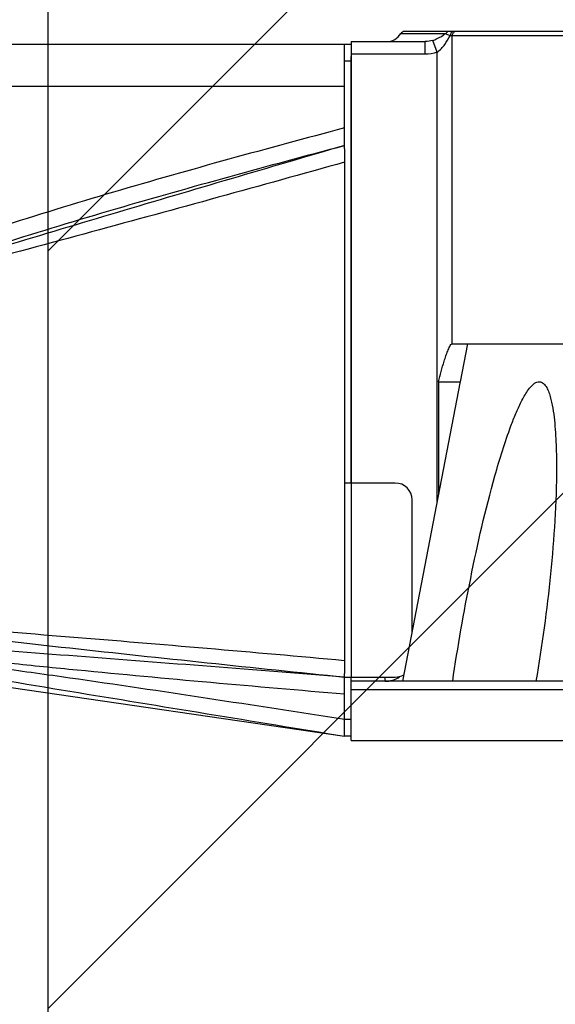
# Model space of a CAD drawing. Header units: millimetres. Extents: x 28 to 5852, y 59 to 4130.
# Tile 23 of 30: x 4289 to 4353, y 1199 to 1315. Entities that reach past the tile are written whole.
import ezdxf

# ---------------------------------------------------------------- set-up
doc = ezdxf.new("R2010")
doc.units = ezdxf.units.MM
for name, color, linetype in [('COVER_J_ABL186', 7, 'Continuous'), ('COVER_J_PBL188', 7, 'Continuous'), ('FLANGE_B_PBL185', 7, 'Continuous'), ('PLATE_J_PBL187', 7, 'Continuous'), ('오른쪽_16_VBL184', 7, 'Continuous')]:
    doc.layers.add(name, color=color, linetype=linetype)

# ---------------------------------------------------------------- blocks, each defined once
blk = doc.blocks.new('FLANGE_B_PBL185', base_point=(1293.69, 845.39))
at = {"layer": 'FLANGE_B_PBL185', "color": 2}
for p, q in [((1230.32, 886.75), (1235.65, 886.75)), ((1233.21, 884.29), (1233.21, 885.79)), ((1234.61, 884.54), (1234.1, 885.94)), ((1346.44, 886.49), (1236.18, 886.49)), ((1236.41, 849.99), (1236.41, 886.49)), ((1234.61, 831.3), (1234.61, 884.54)), ((1233.21, 884.29), (1224.44, 884.29)), ((1238.21, 849.99), (1237.34, 845.47)), ((1362.94, 808.99), (1224.44, 808.99))]:
    blk.add_line(p, q, dxfattribs=at)
at = {"layer": 'FLANGE_B_PBL185', "color": 7}
for p, q in [((1345.94, 886.99), (1230.75, 886.99)), ((1224.44, 885.79), (1233.21, 885.79)), ((1224.44, 885.79), (1224.44, 833.49)), ((1236.41, 849.99), (1346.44, 849.99)), ((1237.35, 845.5), (1230.51, 809.99)), ((1234.77, 845.47), (1237.35, 845.47)), ((1234.77, 845.47), (1234.77, 832.14)), ((1361.94, 809.99), (1224.44, 809.99)), ((1224.44, 802.99), (1224.44, 809.99)), ((1228.44, 809.99), (1228.44, 810.49)), ((1224.44, 802.99), (1362.94, 802.99))]:
    blk.add_line(p, q, dxfattribs=at)
for centre, radius, start, end in [((1228.61, 887.79), 2, 270, 328.6677), ((1230.75, 886.49), 0.5, 90, 148.6677), ((1228.44, 812.99), 3, 270, 305.2268)]:
    blk.add_arc(centre, radius, start, end, dxfattribs=at)
at = {"layer": 'FLANGE_B_PBL185', "color": 2}
for points, knots in [([(1234.1, 885.94), (1234.26, 885.99), (1234.8, 886.21), (1235.3, 886.52), (1235.65, 886.75)], [0, 0, 0, 0, 0.280079, 1, 1, 1, 1]), ([(1235.65, 886.75), (1235.68, 886.73), (1235.85, 886.63), (1236.04, 886.56), (1236.18, 886.49)], [0, 0, 0, 0, 0.193539, 1, 1, 1, 1]), ([(1236.57, 886.99), (1236.47, 886.99), (1236.24, 886.86), (1236.18, 886.62), (1236.18, 886.49)], [0, 0, 0, 0, 0.457361, 1, 1, 1, 1]), ([(1236.86, 886.99), (1236.74, 886.99), (1236.49, 886.87), (1236.41, 886.62), (1236.41, 886.49)], [0, 0, 0, 0, 0.480867, 1, 1, 1, 1]), ([(1234.61, 884.54), (1234.98, 884.78), (1235.56, 885.42), (1235.96, 886.15), (1236.18, 886.49)], [0, 0, 0, 0, 0.517114, 1, 1, 1, 1])]:
    blk.add_open_spline(points, degree=3, knots=knots, dxfattribs=at)
for points in [[(1236.04, 886.99), (1235.88, 886.99), (1235.72, 886.89), (1235.65, 886.75)], [(1234.1, 885.94), (1233.82, 885.84), (1233.51, 885.79), (1233.21, 885.79)], [(1234.61, 884.54), (1234.17, 884.38), (1233.68, 884.29), (1233.21, 884.29)]]:
    blk.add_open_spline(points, degree=3, dxfattribs=at)
at = {"layer": 'FLANGE_B_PBL185', "color": 7}
for points, knots in [([(1234.77, 845.47), (1234.88, 845.89), (1235.09, 846.71), (1235.39, 847.73), (1235.65, 848.54), (1235.86, 849.12), (1236.06, 849.58), (1236.23, 849.87), (1236.35, 849.99), (1236.41, 849.99)], [0, 0, 0, 0, 0.263721, 0.526347, 0.656545, 0.784801, 0.90743, 0.961903, 1, 1, 1, 1]), ([(1236.46, 809.99), (1237.06, 814.08), (1238.5, 822.24), (1240.57, 831.34), (1242.34, 837.32), (1243.17, 839.78), (1243.93, 841.71), (1244.46, 842.88), (1244.94, 843.78), (1245.33, 844.42), (1245.77, 844.98), (1246.26, 845.42), (1246.9, 845.57), (1247.39, 845.18), (1247.7, 844.66), (1247.94, 844.05), (1248.12, 843.39), (1248.32, 842.47), (1248.5, 841.29), (1248.63, 839.84), (1248.75, 837.87), (1248.77, 836.38), (1248.77, 835.39)], [0, 0, 0, 0, 0.256761, 0.515331, 0.580121, 0.644819, 0.677043, 0.70903, 0.724836, 0.740379, 0.755395, 0.769211, 0.780906, 0.792368, 0.805132, 0.818799, 0.833001, 0.847544, 0.877267, 0.90753, 0.938135, 1, 1, 1, 1]), ([(1248.77, 835.39), (1248.77, 831.16), (1248.2, 822.65), (1247.06, 814.22), (1246.33, 809.99)], [0, 0, 0, 0, 0.496538, 1, 1, 1, 1])]:
    blk.add_open_spline(points, degree=3, knots=knots, dxfattribs=at)
blk = doc.blocks.new('PLATE_J_PBL187', base_point=(1227.64, 844.49))
at = {"layer": 'PLATE_J_PBL187', "color": 7}
for p, q in [((1223.64, 885.49), (1224.44, 885.49)), ((1223.64, 873.1), (1223.64, 885.49)), ((1224.44, 833.49), (1224.44, 884.01)), ((1229.64, 833.49), (1223.64, 833.49)), ((1231.64, 815.9), (1231.64, 831.49)), ((1223.64, 803.49), (1223.64, 810.91)), ((1223.64, 810.49), (1229.64, 810.49)), ((1224.44, 809.99), (1224.44, 810.49)), ((1224.44, 803.49), (1223.64, 803.49))]:
    blk.add_line(p, q, dxfattribs=at)
at = {"layer": 'PLATE_J_PBL187', "color": 2}
for p, q in [((1224.44, 883.49), (1223.64, 883.49)), ((1224.44, 833.49), (1224.44, 810.49)), ((1223.64, 805.49), (1224.44, 805.49))]:
    blk.add_line(p, q, dxfattribs=at)
at = {"layer": 'PLATE_J_PBL187', "color": 7}
for centre, start, end in [((1229.64, 831.49), 0, 90), ((1229.64, 812.49), 270, 300.454)]:
    blk.add_arc(centre, 2, start, end, dxfattribs=at)
blk = doc.blocks.new('COVER_J_PBL188', base_point=(1190.04, 844.49))
at = {"layer": 'COVER_J_PBL188', "color": 7}
for p, q in [((1156.44, 813.99), (1156.44, 884.49)), ((1157.44, 885.49), (1223.64, 885.49)), ((1223.64, 873.1), (1223.64, 810.91)), ((1158.44, 852.81), (1158.44, 854.45)), ((1158.44, 812.99), (1158.44, 852.81)), ((1157.44, 812.99), (1158.44, 812.99)), ((1158.44, 812.99), (1223.64, 803.49))]:
    blk.add_line(p, q, dxfattribs=at)
at = {"layer": 'COVER_J_PBL188', "color": 2}
for p, q in [((1157.44, 885.49), (1157.44, 812.99)), ((1223.64, 880.49), (1156.44, 880.49)), ((1163.64, 855.16), (1163.02, 856.48)), ((1156.44, 854.45), (1158.44, 854.45)), ((1158.44, 852.81), (1157.44, 852.81)), ((1159.45, 815.09), (1158.44, 815.13)), ((1160.25, 815.04), (1158.44, 815.13)), ((1160.25, 815.05), (1159.45, 815.09)), ((1223.62, 808.5), (1223.64, 808.5))]:
    blk.add_line(p, q, dxfattribs=at)
at = {"layer": 'COVER_J_PBL188', "color": 7}
for centre, start, end in [((1157.44, 884.49), 90, 180), ((1157.44, 813.99), 180, 270)]:
    blk.add_arc(centre, 1, start, end, dxfattribs=at)
at = {"layer": 'COVER_J_PBL188', "color": 2}
for centre, radius, start, end in [((712.89, 684.23), 488.66, 20.7547, 20.9652), ((1105.91, 978.99), 135.16, 292.8698, 294.9932), ((1099.86, 988.83), 148.1, 293.3013, 295.5078), ((1139.53, 628.21), 187.87, 83.9116, 84.2236), ((1136.71, 601.72), 214.52, 83.7006, 83.913)]:
    blk.add_arc(centre, radius, start, end, dxfattribs=at)
for points, knots in [([(1223.64, 875.56), (1214.47, 873.13), (1200.75, 869.38), (1182.6, 863.84), (1173.63, 860.76), (1169.2, 859.07)], [0, 0, 0, 0, 0.500033, 0.750041, 1, 1, 1, 1]), ([(1223.64, 873.49), (1214.67, 870.86), (1196.7, 865.58), (1178.77, 860.2), (1169.83, 857.39)], [0, 0, 0, 0, 0.49967, 1, 1, 1, 1]), ([(1169.83, 857.39), (1174.22, 858.99), (1183.09, 861.96), (1201.01, 867.38), (1214.58, 871.09), (1223.64, 873.49)], [0, 0, 0, 0, 0.249193, 0.499143, 1, 1, 1, 1]), ([(1223.64, 871.5), (1213.65, 868.71), (1198.65, 864.58), (1178.63, 859.2), (1168.63, 856.52), (1163.64, 855.16)], [0, 0, 0, 0, 0.500412, 0.750403, 1, 1, 1, 1]), ([(1163.64, 855.16), (1164.15, 855.36), (1166.2, 856.13), (1168.27, 856.86), (1169.83, 857.39)], [0, 0, 0, 0, 0.249373, 1, 1, 1, 1]), ([(1157.44, 852.81), (1157.2, 852.81), (1156.82, 852.71), (1156.5, 852.38), (1156.44, 852.17), (1156.44, 852.08)], [0, 0, 0, 0, 0.547237, 0.794017, 1, 1, 1, 1]), ([(1158.44, 817.88), (1163.87, 817.12), (1174.73, 815.76), (1196.47, 813.32), (1212.78, 811.62), (1223.64, 810.49)], [0, 0, 0, 0, 0.250415, 0.500515, 1, 1, 1, 1]), ([(1158.44, 814.5), (1161.14, 814.13), (1166.58, 813.53), (1174.74, 812.62), (1182.91, 811.56), (1193.79, 810.05), (1207.37, 808.02), (1218.22, 806.34), (1223.64, 805.49)], [0, 0, 0, 0, 0.12429, 0.24922, 0.374337, 0.499487, 0.749767, 1, 1, 1, 1]), ([(1158.44, 814.5), (1163.87, 813.44), (1174.74, 811.52), (1196.48, 807.92), (1212.78, 805.27), (1223.64, 803.49)], [0, 0, 0, 0, 0.250708, 0.500716, 1, 1, 1, 1]), ([(1223.64, 810.49), (1213.07, 811.32), (1197.22, 812.57), (1176.09, 814.15), (1165.53, 814.8), (1160.25, 815.05)], [0, 0, 0, 0, 0.500613, 0.750582, 1, 1, 1, 1]), ([(1160.25, 814.94), (1162.9, 814.65), (1168.17, 813.98), (1176.08, 813.01), (1183.99, 812.14), (1194.55, 811.08), (1207.76, 809.86), (1218.33, 808.95), (1223.62, 808.5)], [0, 0, 0, 0, 0.125281, 0.250347, 0.375303, 0.500232, 0.750098, 1, 1, 1, 1])]:
    blk.add_open_spline(points, degree=3, knots=knots, dxfattribs=at)
blk.add_open_spline([(1169.2, 859.07), (1167.11, 858.27), (1165.04, 857.43), (1163.02, 856.48)], degree=3, dxfattribs=at)
at = {"layer": 'COVER_J_PBL188', "color": 7}
blk.add_open_spline([(1158.44, 817.88), (1163.86, 817.41), (1174.72, 816.56), (1196.46, 814.86), (1212.77, 813.46), (1223.64, 812.47)], degree=3, knots=[0, 0, 0, 0, 0.249401, 0.499405, 1, 1, 1, 1], dxfattribs=at)
blk = doc.blocks.new('COVER_J_ABL186', base_point=(1178.64, 844.49))
at = {"layer": 'COVER_J_PBL188'}
blk.add_blockref('COVER_J_PBL188', (1190.04, 844.49), dxfattribs=at)
at = {"layer": 'PLATE_J_PBL187'}
blk.add_blockref('PLATE_J_PBL187', (1227.64, 844.49), dxfattribs=at)
blk = doc.blocks.new('오른쪽_16_VBL184', base_point=(1244.29, 1237.99))
at = {"layer": 'COVER_J_ABL186'}
blk.add_blockref('COVER_J_ABL186', (1178.64, 844.49), dxfattribs=at)
at = {"layer": 'FLANGE_B_PBL185'}
blk.add_blockref('FLANGE_B_PBL185', (1293.69, 845.39), dxfattribs=at)

msp = doc.modelspace()

# ---------------------------------------------------------------- hatches: boundary and pattern name
at = {"ltscale": 1000, "true_color": 0xed4b40}
h = msp.add_hatch(dxfattribs=at)
h.set_pattern_fill('ANSI31', color=13, scale=20)
h.set_pattern_definition([(45, (-7082.99, -2454.29), (-44.90128, 44.90128), [])])
edge = h.paths.add_edge_path()
edge.add_arc((4392.5, 1374.993), 725, 82.071858, 97.928142)
edge.add_line((4292.5, 2093.063), (4292.5, 656.923))
edge.add_arc((4392.5, 1374.993), 725, 262.071858, 277.928142)
edge.add_line((4492.5, 656.923), (4492.5, 2093.063))

# ---------------------------------------------------------------- linework, layer by layer
at = {"ltscale": 1000}
msp.add_line((4292.5, 2093.063), (4292.5, 656.923), dxfattribs=at)
msp.add_arc((4392.5, 1374.993), 725, 97.928142, 262.071858, dxfattribs=at)

# ---------------------------------------------------------------- block references
at = {"layer": '오른쪽_16_VBL184'}
msp.add_blockref('오른쪽_16_VBL184', (4348.35, 1664.993), dxfattribs=at)

doc.saveas('drawing.dxf')
